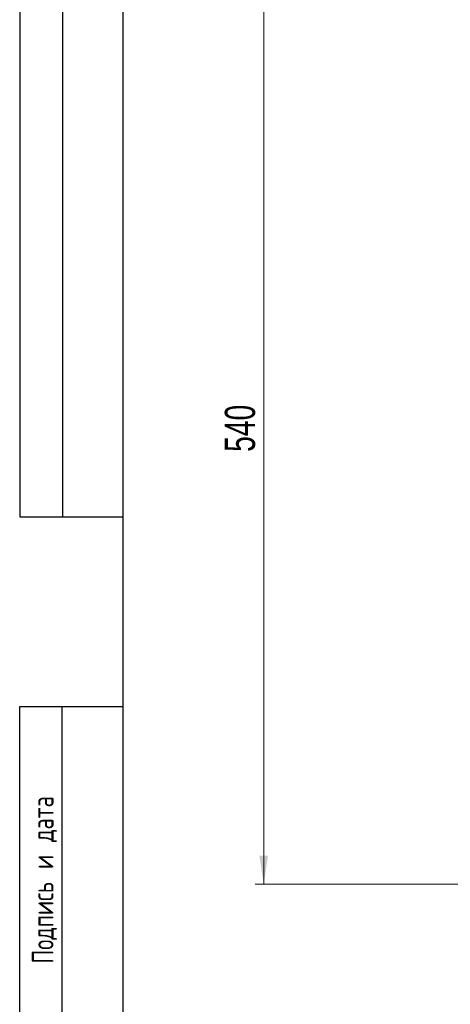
# Model space of a CAD drawing. Header units: millimetres. Extents: x 8 to 415, y 1 to 292.
# Tile 2 of 7: x 8 to 58, y 115 to 230. Entities that reach past the tile are written whole.
import ezdxf

# ---------------------------------------------------------------- set-up
doc = ezdxf.new("R2010")
doc.units = ezdxf.units.MM
doc.styles.add('SLDTEXTSTYLE0', font='TXT', dxfattribs={"width": 0.7, "bigfont": 'bigfont'})
doc.styles.add('SLDTEXTSTYLE1', font='TXT', dxfattribs={"width": 0.7})
doc.dimstyles.new('SLDDIMSTYLE0', dxfattribs={"dimtxt": 3.5, "dimasz": 3.302, "dimexe": 0, "dimexo": 0.0625, "dimgap": 0.875, "dimtad": 2, "dimlfac": 5, "dimrnd": 1e-09, "dimzin": 12, "dimdsep": 46, "dimtxsty": 'SLDTEXTSTYLE1', "dimsah": 1, "dimcen": 0.09, "dimadec": 0, "dimazin": 3, "dimtfac": 1, "dimtdec": 3, "dimtofl": 0, "dimtmove": 0, "dimatfit": 3, "dimfxl": 0, "dimfrac": 2, "dimtolj": 1, "dimtzin": 12, "dimarcsym": 0})

# ---------------------------------------------------------------- blocks, each defined once
blk = doc.blocks.new('_D')
at = {"color": 7, "linetype": 'Continuous', "lineweight": 0}
for p, q in [((65.23, 237.39), (35.3, 237.39)), ((36.3, 129.39), (36.3, 237.39)), ((65.23, 129.39), (35.3, 129.39))]:
    blk.add_line(p, q, dxfattribs=at)
at = {"color": 7, "linetype": 'Continuous', "lineweight": 18}
for points in [[(36.3, 237.39), (35.79, 234.08), (36.81, 234.08)], [(36.3, 129.39), (36.81, 132.69), (35.79, 132.69)]]:
    blk.add_solid(points, dxfattribs=at)
at = {"color": 7, "linetype": 'Continuous', "lineweight": 18, "insert": (31.79, 179.54), "char_height": 3.5, "attachment_point": 1, "rotation": 90, "style": 'SLDTEXTSTYLE1'}
blk.add_mtext('540', dxfattribs=at)

msp = doc.modelspace()

# ---------------------------------------------------------------- linework, layer by layer
at = {"color": 7, "linetype": 'Continuous', "lineweight": 25}
for p, q in [((8, 292.0001), (8, 172.0001)), ((13, 172.0001), (13, 292.0001)), ((20, 172.0001), (20, 292.0001)), ((20, 5), (20, 292)), ((8, 172.0001), (20, 172.0001)), ((8, 5), (8, 150.0001)), ((8, 150.0001), (20, 150.0001)), ((12.8784, 150.0001), (12.8784, 5.0001)), ((20, 5), (20, 150.0001))]:
    msp.add_line(p, q, dxfattribs=at)

# ---------------------------------------------------------------- texts
at = {"color": 7, "linetype": 'Continuous', "lineweight": 0, "insert": (9.4236, 120.1521), "char_height": 2.5, "attachment_point": 1, "rotation": 90, "style": 'SLDTEXTSTYLE0'}
msp.add_mtext('Подпись и дата', dxfattribs=at)

# ---------------------------------------------------------------- dimensions: what is measured, and where the dimension line sits
at = {"color": 7, "linetype": 'Continuous', "lineweight": 18}
dim = msp.add_linear_dim(base=(36.2972, 237.3855), p1=(65.2346, 129.3855), p2=(65.2346, 237.3855), angle=90, dimstyle='SLDDIMSTYLE0', dxfattribs=at)
dim.commit()
dim.dimension.update_dxf_attribs({"geometry": '_D', "text_midpoint": (36.2972, 183.3855), "dimtype": 160})

doc.saveas('drawing.dxf')
